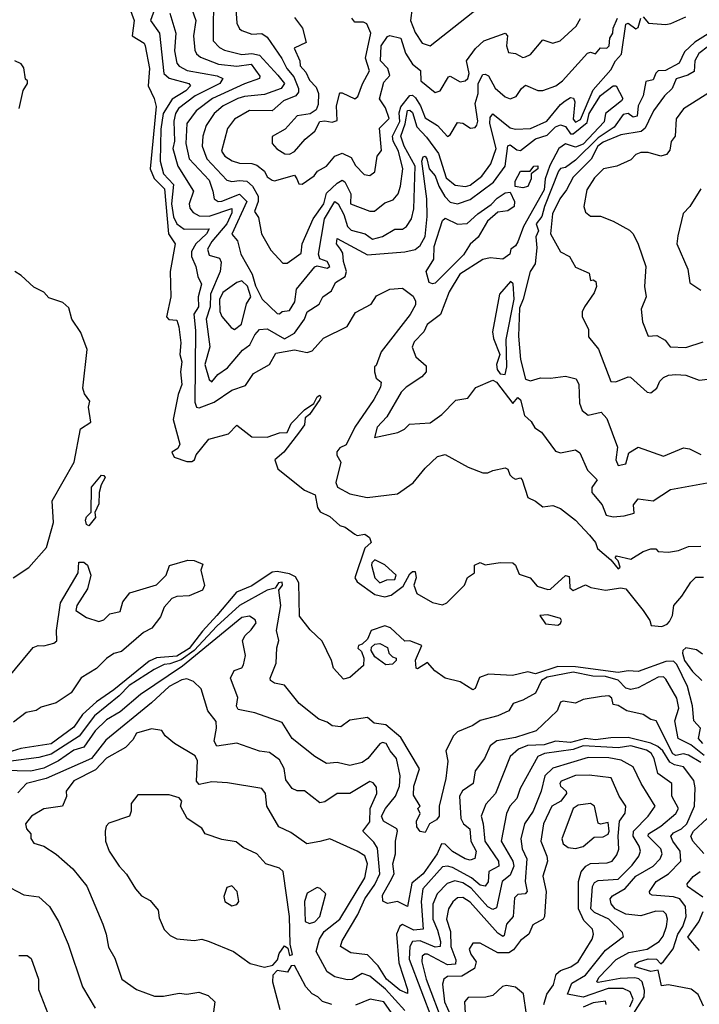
# Model space of a CAD drawing. Extents: x 1995148 to 2088947, y 769131 to 906009.
# Tile 179 of 256: x 2025369 to 2028078, y 803735 to 807659. Entities that reach past the tile are written whole.
import ezdxf

# ---------------------------------------------------------------- set-up
doc = ezdxf.new("R2010")
doc.units = 0

msp = doc.modelspace()

# ---------------------------------------------------------------- linework, layer by layer
at = {"layer": '0CON05XD'}
for points in [[(2026222.2, 807815), (2026234.6, 807645), (2026245, 807622), (2026255, 807615.7), (2026295, 807601.8), (2026335, 807604.4), (2026355, 807588.6), (2026414, 807504), (2026433.6, 807465), (2026461.7, 807431.7), (2026480.8, 807385), (2026480, 807370), (2026470, 807355), (2026420.5, 807335), (2026375, 807295.6), (2026285, 807296.9), (2026225, 807262.2), (2026197.1, 807225), (2026173.8, 807135), (2026186.7, 807115), (2026216, 807096), (2026245, 807087.1), (2026295, 807086), (2026315, 807079.6), (2026345.3, 807055.3), (2026355, 807032.9), (2026375, 807020), (2026385, 807017.1), (2026465, 807038.8), (2026473.3, 807025), (2026482.5, 807005), (2026495, 807003.3), (2026543.4, 807036.6), (2026555.8, 807055), (2026592.5, 807075), (2026625.6, 807115), (2026655, 807126.4), (2026690, 807110), (2026708.3, 807078.3), (2026741.8, 807041.8), (2026765, 807037.5), (2026785, 807053.1), (2026794, 807115), (2026812, 807138), (2026803.1, 807226.9), (2026842, 807265), (2026827.1, 807307.1), (2026803.1, 807343.1), (2026820.6, 807409.4), (2026844, 807436), (2026836.7, 807465), (2026808, 807495), (2026810, 807555), (2026835, 807592), (2026845, 807595.8), (2026888.5, 807585), (2026907.5, 807525), (2026935, 807481.4), (2026966.7, 807456.7), (2026968.6, 807415), (2027025, 807368.6), (2027045.8, 807375), (2027078.3, 807431.7), (2027085, 807433.8), (2027125, 807411.5), (2027145, 807415.5), (2027155, 807424.5), (2027161.5, 807445), (2027150, 807495), (2027185.5, 807544.5), (2027220, 807575), (2027305, 807605.8), (2027313.3, 807595), (2027310, 807555), (2027318.3, 807528.3), (2027345, 807524), (2027375, 807508), (2027385, 807510.8), (2027405, 807520.6), (2027455, 807578.6), (2027495, 807565.7), (2027523.8, 807575), (2027586.9, 807633.1), (2027605, 807664)], [(2026141.5, 807775), (2026140, 807575), (2026165, 807547.5), (2026185, 807537.3), (2026255, 807520.2), (2026295, 807524), (2026325, 807517.5), (2026397.7, 807437.7), (2026425.3, 807405), (2026411.4, 807385), (2026345, 807360.5), (2026265, 807353.4), (2026239.2, 807345), (2026180, 807315), (2026145, 807285.6), (2026112.7, 807237.3), (2026099.2, 807195), (2026096.8, 807155), (2026115.7, 807105), (2026195, 807020), (2026215, 807013.9), (2026245, 807018.6), (2026275, 807015.3), (2026296.7, 806995), (2026319.4, 806955), (2026320, 806935), (2026304.5, 806894.5), (2026320.8, 806870.8), (2026333.1, 806805), (2026370.2, 806740.2), (2026418.3, 806688.3), (2026435, 806688.8), (2026491.2, 806728.8), (2026495.6, 806765), (2026539.4, 806865), (2026581.5, 806925), (2026592.8, 806967.2), (2026635, 807008), (2026655, 807018.9), (2026665, 807013.3), (2026689.3, 806965), (2026688.4, 806925), (2026765, 806895.4), (2026783.8, 806896.2), (2026825, 806929.2), (2026858.5, 806941.5), (2026877.5, 806965), (2026887.5, 806995), (2026897.1, 807065), (2026878.6, 807135), (2026858.4, 807175), (2026854.8, 807195), (2026885, 807253.5), (2026882.3, 807287.7), (2026887.9, 807312.1), (2026925, 807357.3), (2026935, 807358.7), (2026947, 807347), (2026967.1, 807315), (2026985, 807267.8), (2027035, 807237.1), (2027075, 807193.3), (2027085, 807200), (2027115, 807249.2), (2027135, 807247.1), (2027166.8, 807226.8), (2027185, 807228.6), (2027192, 807238), (2027195.8, 807255), (2027185.4, 807325), (2027197.2, 807365), (2027197.2, 807405), (2027215, 807440), (2027225, 807442.2), (2027238, 807435), (2027265, 807386), (2027305, 807352), (2027325, 807343.8), (2027347.8, 807352.2), (2027369.2, 807385), (2027385, 807398), (2027435, 807376.7), (2027455, 807376.2), (2027506.7, 807395), (2027532.5, 807415), (2027633.3, 807525), (2027645, 807528.8), (2027665, 807523.3), (2027685, 807546.2), (2027710, 807545), (2027718.6, 807555), (2027722, 807585), (2027734.2, 807605), (2027735.3, 807625), (2027751.7, 807665)], [(2026934.2, 807705.8), (2026927.5, 807655), (2026945, 807607.5), (2026972.9, 807565), (2027005, 807554.6), (2027245, 807744.4)], [(2025806.3, 807706.3), (2025825.5, 807655.5), (2025817.5, 807595), (2025865, 807565.8), (2025869.4, 807555), (2025886.7, 807465), (2025880.8, 807395), (2025905.8, 807345), (2025912.6, 807312.6), (2025889.8, 807065), (2025905.7, 807025.7), (2025946.7, 806985), (2025961.7, 806805), (2025988.6, 806765), (2025969.5, 806655), (2025971.5, 806555), (2025954.1, 806474.1), (2025964, 806464), (2025995, 806460.8), (2026002.9, 806435), (2026011.5, 806371.5), (2026007.3, 806325), (2026015.5, 806295), (2026010, 806255), (2026015.4, 806205), (2026001.1, 806165), (2025980.4, 806065), (2026007.6, 805967.6), (2025999.4, 805950.6), (2025976.2, 805935), (2025985, 805916), (2026035, 805898), (2026055, 805898), (2026065.4, 805904.6), (2026072.5, 805925), (2026123.4, 805986.6), (2026201.4, 806008.6), (2026235, 806043.3), (2026295, 805996.2), (2026355, 805995.8), (2026405, 806012.5), (2026435, 806013.3), (2026450.7, 806049.3), (2026505, 806104), (2026541.2, 806128.8), (2026555, 806156.2), (2026565, 806162.5), (2026570, 806155), (2026566, 806145), (2026525, 806086.2), (2026507.1, 806072.9), (2026504.2, 806045), (2026485, 806016.2), (2026422.7, 805935), (2026385.6, 805905), (2026398.5, 805868.5), (2026459.6, 805819.6), (2026504.5, 805784.5), (2026546.8, 805765), (2026556.7, 805715), (2026567.1, 805697.1), (2026605, 805678.6), (2026645, 805642.9), (2026666.7, 805636.7), (2026705, 805608.6), (2026715, 805604), (2026745, 805608.8), (2026763.3, 805595), (2026770, 805575), (2026745, 805552.5), (2026704.5, 805435), (2026715, 805418.1), (2026785, 805367.8), (2026825, 805359.2), (2026850, 805365), (2026898.3, 805401.7), (2026925, 805450), (2026935, 805460), (2026945, 805460), (2026950, 805435), (2026940, 805405), (2026951.7, 805371.7), (2027015, 805336.7), (2027055, 805326.7), (2027072.5, 805335), (2027142.5, 805405), (2027153.6, 805436.4), (2027182.5, 805455), (2027182, 805485), (2027205, 805496), (2027225, 805486.7), (2027285, 805496.2), (2027335, 805493.8), (2027346.2, 805485), (2027359.7, 805449.7), (2027403.8, 805435), (2027431.8, 805401.8), (2027475, 805387.5), (2027485, 805390), (2027545, 805443.3), (2027559.4, 805439.4), (2027560.4, 805425), (2027561.8, 805395), (2027575, 805384.6), (2027625, 805406.7), (2027645.5, 805395.5), (2027705, 805385.3), (2027765, 805394.7), (2027785, 805390.3), (2027854.7, 805305), (2027881.5, 805265), (2027886, 805245), (2027928.9, 805241.1), (2027950.5, 805249.5), (2027959.6, 805260.4), (2027971.1, 805285), (2027976.4, 805325), (2028009, 805361), (2028045, 805416.9), (2028065, 805437.5), (2028095, 805437.5)], [(2025916.2, 807725), (2025891.2, 807655), (2025926.7, 807605), (2025944.1, 807445), (2025965, 807425.9), (2026043.3, 807405), (2026050, 807395), (2026031.8, 807375), (2025977.2, 807342.8), (2025941.2, 807285), (2025932.4, 807222.4), (2025928.8, 807095), (2025942.4, 807045), (2025982.5, 807002.5), (2025973.9, 806925), (2025982.7, 806872.7), (2025995, 806845.6), (2026025, 806823.9), (2026123.8, 806825), (2026113.5, 806805), (2026071.8, 806765), (2026053.4, 806735), (2026054.1, 806715), (2026071.8, 806675), (2026078.9, 806635), (2026094.5, 806604.5), (2026080, 806555), (2026082.5, 806515), (2026063.4, 806485), (2026070.2, 806420.2), (2026067.7, 806135), (2026074.5, 806114.5), (2026085, 806112.5), (2026145, 806134.3), (2026215, 806182.7), (2026269.3, 806200.8), (2026300.5, 806249.5), (2026364.7, 806285.3), (2026390.7, 806329.3), (2026465, 806343.3), (2026515, 806332), (2026535, 806338.8), (2026580.2, 806389.8), (2026675, 806436.2), (2026708.1, 806491.9), (2026770, 806525), (2026792.1, 806557.9), (2026844.5, 806585.5), (2026895, 806588.9), (2026937.1, 806557.1), (2026947.6, 806537.6), (2026947.3, 806522.7), (2026925.8, 806484.2), (2026809.5, 806335), (2026789.7, 806280.3), (2026784, 806275), (2026782.9, 806255), (2026790.8, 806230.8), (2026810, 806215), (2026807.5, 806195), (2026781.4, 806145), (2026705.4, 806034.6), (2026670, 805965), (2026645, 805952.3), (2026633.4, 805936.6), (2026633.2, 805923.3), (2026648.9, 805895), (2026630, 805815), (2026635.5, 805795.5), (2026685, 805770), (2026754.3, 805754.3), (2026875, 805769.4), (2026937.1, 805812.9), (2026985, 805872), (2027035, 805918.5), (2027065, 805925.8), (2027156.7, 805875), (2027215, 805852.5), (2027235, 805852.5), (2027255, 805862.5), (2027305, 805872.5), (2027315, 805867.5), (2027322.5, 805845), (2027333.9, 805833.9), (2027345, 805827.5), (2027365, 805832.5), (2027372.5, 805825), (2027394.3, 805754.3), (2027425, 805740.8), (2027455, 805717.1), (2027495, 805722.9), (2027525, 805711.2), (2027585, 805664.4), (2027640.5, 805605), (2027664.4, 805575), (2027672.2, 805552.2), (2027726.2, 805506.2), (2027755, 805470), (2027762.5, 805477.5), (2027755, 805502.5), (2027742.5, 805515), (2027748.3, 805521.7), (2027805, 805508.5), (2027855, 805539.2), (2027885, 805550), (2027905, 805550), (2027915, 805540), (2027955, 805537.5), (2027995, 805543.3), (2028035, 805560), (2028085, 805561.2)], [(2026053.5, 807705), (2026071.5, 807655), (2026062.5, 807595), (2026067.8, 807537.8), (2026073.4, 807523.4), (2026089.5, 807509.5), (2026161.8, 807481.8), (2026235, 807473.4), (2026292.1, 807482.1), (2026326.2, 807433.8), (2026325, 807424.4), (2026265, 807403.4), (2026138, 807345), (2026073.1, 807295), (2026035.4, 807245), (2026031.1, 807165), (2026044.3, 807104.3), (2026125, 807019.1), (2026139.1, 806975), (2026144.4, 806945), (2026160, 806935), (2026175, 806935.4), (2026245, 806963.8), (2026274.2, 806935), (2026214.7, 806804.7), (2026237.8, 806777.8), (2026250.7, 806725), (2026295.5, 806645), (2026308.7, 806598.7), (2026335.5, 806545), (2026395, 806488), (2026405, 806486.2), (2026415, 806495.8), (2026445, 806500), (2026465.8, 806535), (2026473.2, 806585), (2026545, 806674.4), (2026555, 806678), (2026595, 806668.6), (2026605.7, 806675), (2026595, 806695.7), (2026565, 806706.2), (2026560, 806725), (2026584, 806865), (2026625, 806934.2), (2026638.9, 806925), (2026661.9, 806881.9), (2026676.2, 806835), (2026690.1, 806820.1), (2026746, 806805), (2026775, 806784.4), (2026815, 806794.5), (2026864.2, 806824.2), (2026895, 806824.5), (2026910.6, 806835), (2026930.9, 806865), (2026940, 806905), (2026945.2, 807075), (2026901.4, 807155), (2026888.1, 807195), (2026906.1, 807243.9), (2026915, 807296.9), (2026925, 807298.7), (2026935, 807289.6), (2026952.1, 807232.1), (2026990.8, 807190.8), (2027038.5, 807125), (2027069, 807029), (2027105, 806999.7), (2027146.4, 806993.6), (2027165, 806999.2), (2027210.9, 807035), (2027247.2, 807085), (2027268, 807145), (2027243.1, 807245), (2027245, 807268.8), (2027255, 807284.3), (2027325, 807228.4), (2027345, 807222.7), (2027405, 807225.8), (2027470.3, 807255), (2027525, 807321.5), (2027543.9, 807336.1), (2027565, 807348.5), (2027576.6, 807346.6), (2027581.7, 807331.7), (2027575, 807262), (2027585, 807250.3), (2027605, 807261.6), (2027655, 807379.2), (2027725, 807459.3), (2027744.8, 807495), (2027768.8, 807521.2), (2027785, 807641.1), (2027795, 807644.6), (2027825, 807622.5), (2027835, 807628), (2027845.7, 807664.3)], [(2025968.2, 807685), (2025992, 807605), (2025986.7, 807535), (2025995, 807486.2), (2026005, 807473.8), (2026036.7, 807456.7), (2026156.2, 807435), (2026179.2, 807425), (2026167.1, 807405), (2026068.2, 807355), (2026001.6, 807305), (2025990.3, 807285), (2025984.2, 807255), (2025985.7, 807175), (2025980, 807145), (2025999, 807075), (2026061.8, 806975), (2026044.4, 806925), (2026047.6, 806907.6), (2026060.5, 806890.5), (2026085, 806877.3), (2026125, 806876.2), (2026215, 806906.9), (2026215, 806889.2), (2026194.8, 806845), (2026134.7, 806775), (2026117.5, 806745), (2026125, 806720), (2026165, 806708.1), (2026172.1, 806692.1), (2026168, 806655), (2026129.1, 806565), (2026128.7, 806515), (2026112.3, 806465), (2026126.8, 806355), (2026106.7, 806285), (2026124.8, 806224.7), (2026135, 806215.7), (2026158.9, 806245), (2026198.1, 806271.9), (2026257.5, 806342.5), (2026286.5, 806363.5), (2026306.5, 806403.5), (2026325, 806424.4), (2026355, 806426.5), (2026425, 806386.7), (2026465, 806409.6), (2026504.6, 806465), (2026514.6, 806495), (2026562.3, 806525), (2026578.2, 806555), (2026612, 806578), (2026628.3, 806611.7), (2026666.3, 806635), (2026671.9, 806655), (2026659.7, 806695), (2026657.9, 806727.9), (2026647.7, 806745), (2026631.8, 806765), (2026635, 806787.1), (2026755, 806721.2), (2026905, 806733.3), (2026945, 806742.5), (2026965, 806759.3), (2026985.6, 806795), (2026993.2, 806875), (2026991.8, 806945), (2026972.8, 807095), (2026977.4, 807112.6), (2026985, 807114.5), (2026992.5, 807105), (2027001.2, 807065), (2027025, 807036), (2027040.2, 806995), (2027064.2, 806954.2), (2027085, 806932.2), (2027115, 806924.5), (2027165, 806942), (2027258.5, 807011.5), (2027303.9, 807075), (2027315, 807156.2), (2027325, 807160.6), (2027350.4, 807140.4), (2027365, 807137.5), (2027425, 807183.9), (2027471.4, 807198.6), (2027505, 807231.8), (2027525, 807239.5), (2027545, 807232.6), (2027565, 807204.6), (2027575.5, 807204.5), (2027630.8, 807249.2), (2027639.1, 807285), (2027685, 807356.7), (2027735, 807395.8), (2027747.5, 807395), (2027774, 807345), (2027768.6, 807335), (2027705, 807285.4), (2027698.5, 807251.5), (2027615, 807162.2), (2027585, 807150.9), (2027545, 807163.8), (2027518.5, 807145), (2027482.2, 807077.8), (2027463.3, 807025), (2027459.3, 806980.7), (2027378.1, 806835), (2027355, 806774.2), (2027345, 806758), (2027326.7, 806745), (2027322.5, 806725), (2027295.3, 806704.7), (2027245, 806710), (2027215, 806703.3), (2027123.3, 806645), (2027080.6, 806575), (2027046, 806484), (2026993.9, 806443.9), (2026980, 806415), (2026941.1, 806375), (2026934.2, 806354.2), (2026948, 806315), (2026990, 806280), (2026990, 806255), (2026971.9, 806235), (2026909.6, 806195), (2026889.4, 806175), (2026833.1, 806076.9), (2026794.6, 806035), (2026783.6, 805993.6), (2026876.4, 806013.6), (2026903, 806027), (2026923, 806047), (2027005, 806052.5), (2027052.5, 806085), (2027107.7, 806142.3), (2027155, 806151.2), (2027187, 806193), (2027255, 806222.7), (2027270, 806215), (2027335, 806129.2), (2027355, 806153.8), (2027365, 806144.3), (2027381.9, 806081.9), (2027407.5, 806057.5), (2027422.9, 806032.9), (2027448.8, 806015), (2027505, 805938.8), (2027525, 805932.5), (2027584.2, 805944.2), (2027602.4, 805932.4), (2027633.3, 805863.3), (2027670.8, 805825), (2027650.5, 805795), (2027649.4, 805775), (2027656.4, 805766.4), (2027691.2, 805725), (2027707.5, 805685), (2027735, 805678), (2027778.3, 805681.7), (2027818.3, 805691.7), (2027816.2, 805725), (2027835, 805750), (2027895, 805742), (2027963.3, 805786.7), (2028124.4, 805815.6)], [(2026465, 807667.5), (2026496.7, 807625), (2026511.7, 807568.3), (2026463.3, 807545), (2026486.2, 807495), (2026487.1, 807475), (2026509.5, 807449.5), (2026525, 807417.5), (2026550.4, 807390.4), (2026560, 807365), (2026558.5, 807321.5), (2026550.6, 807299.4), (2026526.6, 807283.4), (2026475, 807275.6), (2026426.8, 807223.2), (2026376.1, 807193.9), (2026376.2, 807165), (2026394.4, 807144.4), (2026426.1, 807123.9), (2026445, 807122.5), (2026465, 807134), (2026506.7, 807183.3), (2026545.6, 807214.4), (2026565, 807253.3), (2026585, 807256.2), (2026615, 807250), (2026635, 807257.5), (2026632.5, 807315), (2026645, 807367.5), (2026655, 807368), (2026705, 807342.9), (2026717.7, 807352.3), (2026736.1, 807403.9), (2026763.1, 807455), (2026748.1, 807505), (2026768.6, 807605), (2026752.6, 807642.6), (2026739.2, 807649.2), (2026705, 807649.4), (2026693.1, 807665)], [(2027855, 807670.6), (2027875.4, 807645.4), (2027945, 807640.3), (2027965, 807643.1), (2028025, 807670.2)], [(2028134.5, 807615.5), (2028060.7, 807569.3), (2028019, 807531), (2027998.5, 807485), (2027943.9, 807456.1), (2027915, 807454.5), (2027904.7, 807445.3), (2027895, 807419.2), (2027865, 807412.9), (2027854.6, 807355), (2027834.6, 807315), (2027830, 807275), (2027815, 807270.5), (2027795, 807285.4), (2027775, 807280.4), (2027739.1, 807230.9), (2027675, 807187.7), (2027585, 807098.8), (2027545, 807070), (2027525, 807066), (2027517.5, 807055), (2027461.2, 806915), (2027450.9, 806875), (2027428, 806845), (2027437.8, 806817.8), (2027427, 806793), (2027430.5, 806749.5), (2027424.4, 806685.6), (2027404.1, 806655.9), (2027376.2, 806545), (2027361.3, 806508.7), (2027358, 806398), (2027365.2, 806305), (2027385, 806225.8), (2027405, 806220), (2027445, 806232), (2027485, 806230), (2027545, 806238), (2027588, 806228), (2027598.5, 806205), (2027600.3, 806130.3), (2027612, 806102), (2027635, 806082.5), (2027687.5, 806095), (2027709.1, 806069.1), (2027752, 805955), (2027745.8, 805905), (2027755, 805882.9), (2027785, 805888.5), (2027797.6, 805932.4), (2027835, 805955.6), (2027935, 805919.5), (2028015, 805953.3), (2028038.8, 805948.8), (2028085, 805925.7)], [(2028115, 807552.7), (2028076.4, 807523.6), (2028061, 807495), (2028057.6, 807452.4), (2028032.5, 807437.5), (2027986.6, 807423.4), (2027970.4, 807385), (2027940, 807355), (2027895.5, 807295), (2027876.1, 807253.9), (2027862.9, 807227.1), (2027846.2, 807213.8), (2027765, 807199.8), (2027695, 807171.3), (2027674.2, 807155), (2027647.1, 807102.9), (2027575, 807030.8), (2027549.1, 806980.9), (2027522.3, 806945), (2027492.5, 806885), (2027484.5, 806805), (2027525, 806734.2), (2027560.8, 806715), (2027585, 806673.3), (2027639.3, 806649.3), (2027645, 806620), (2027655, 806622.5), (2027666.2, 806616.2), (2027668.8, 806595), (2027659.5, 806570.5), (2027621.2, 806515), (2027612, 806495), (2027611.2, 806475), (2027636.7, 806425), (2027636.7, 806395), (2027676.4, 806346.4), (2027725, 806216.7), (2027745, 806215.7), (2027795, 806235.6), (2027804.2, 806234.2), (2027870, 806175), (2027885, 806172.5), (2027909.3, 806190.7), (2027921.2, 806218.8), (2027935, 806233.1), (2027955, 806242.9), (2027985, 806244.4), (2028025, 806241.8), (2028078.1, 806221.9), (2028135, 806228.9)], [(2025367.5, 807305), (2025383, 807377), (2025400, 807405), (2025400, 807415), (2025392.5, 807422.5), (2025385, 807467.5), (2025375, 807482.5), (2025350, 807495)], [(2028126.5, 807373.5), (2028015, 807304), (2027986.7, 807263.3), (2027982.1, 807195), (2027965.9, 807174.1), (2027961.5, 807138.5), (2027947.8, 807122.2), (2027925, 807114.4), (2027875, 807130), (2027845, 807129.2), (2027825, 807121.2), (2027805, 807100), (2027750, 807075), (2027696.7, 807065), (2027661.2, 807028.8), (2027629.5, 806980.5), (2027618, 806915), (2027625, 806891.2), (2027645, 806876.2), (2027685, 806876), (2027735, 806856.2), (2027799.7, 806819.7), (2027814.2, 806805), (2027834.2, 806764.2), (2027865.7, 806675.7), (2027860, 806595), (2027867.1, 806555), (2027846, 806505), (2027852, 806455), (2027875, 806397.5), (2027909.7, 806399.7), (2027942, 806382), (2027962.5, 806355), (2028025, 806352), (2028093.3, 806375)], [(2027375, 806988.8), (2027344.4, 806994.4), (2027344.6, 807015), (2027365, 807055.6), (2027404.2, 807055.8), (2027418.8, 807075), (2027435, 807076.7), (2027435, 807064), (2027407.5, 807045), (2027407.5, 807025), (2027395, 806994), (2027375, 806988.8)], [(2027015, 806605.7), (2027002.1, 806612.1), (2026988.9, 806655), (2027020.4, 806705), (2027021.5, 806755), (2027055, 806858.8), (2027065, 806867.5), (2027114.6, 806844.6), (2027153.1, 806846.9), (2027195, 806885.6), (2027248.1, 806921.9), (2027272, 806948), (2027305, 806968.5), (2027325, 806972), (2027342.2, 806935), (2027340, 806915), (2027315, 806897.1), (2027275, 806892), (2027233.5, 806856.5), (2027197.3, 806792.7), (2027165, 806764.3), (2027138.4, 806721.6), (2027025, 806608.9), (2027015, 806605.7)], [(2028084, 806985), (2028040, 806915), (2028014.1, 806885.9), (2027992.1, 806797.9), (2027989.2, 806765), (2028032.9, 806665), (2028040.5, 806610.5), (2028085, 806581.2)], [(2025541.7, 806531.7), (2025485, 806550), (2025465, 806572.5), (2025425, 806593.3), (2025375, 806640), (2025350, 806655)], [(2026225, 806424.7), (2026253.3, 806445), (2026273.9, 806526.1), (2026290.8, 806555), (2026277.1, 806597.1), (2026255, 806618.6), (2026235, 806611.2), (2026178.3, 806571.7), (2026165.9, 806544.1), (2026166.6, 806496.6), (2026175, 806476.7), (2026211.8, 806431.8), (2026225, 806424.7)], [(2027305, 806244.6), (2027311.2, 806275), (2027307.9, 806385), (2027340, 806545), (2027336.3, 806606.3), (2027325.8, 806615.8), (2027281.4, 806565), (2027254.3, 806415), (2027258.5, 806388.5), (2027283.1, 806325), (2027270.2, 806285), (2027272, 806265), (2027285, 806247.8), (2027305, 806244.6)], [(2025343.1, 805435), (2025405, 805475.3), (2025475.7, 805555), (2025503.8, 805655), (2025498.7, 805741.3), (2025586.3, 805895), (2025611.6, 806028.4), (2025652.7, 806055), (2025643.8, 806115), (2025649.3, 806139.3), (2025627.4, 806167.4), (2025620.7, 806190.7), (2025637.5, 806345), (2025612.7, 806412.7), (2025577.5, 806465), (2025565, 806510), (2025541.7, 806531.7)], [(2025645, 805642.5), (2025635, 805646.7), (2025631.2, 805665), (2025635, 805678.1), (2025653.8, 805696.2), (2025655, 805796), (2025695, 805843.3), (2025705, 805842.5), (2025710, 805835), (2025693.3, 805805), (2025686.2, 805775), (2025685, 805730), (2025668.8, 805695), (2025671.2, 805675), (2025645, 805642.5)], [(2025313.3, 805025), (2025423.2, 805156.8), (2025442.5, 805165), (2025465, 805163.2), (2025505, 805174.2), (2025516.9, 805183.1), (2025516.2, 805225), (2025531.5, 805335), (2025602.3, 805455), (2025605, 805497.5), (2025625, 805497.5), (2025640, 805485), (2025653.3, 805445), (2025639.5, 805390.5), (2025597.5, 805325), (2025593.3, 805305), (2025635, 805276.7), (2025685, 805260), (2025705, 805267.5), (2025728.3, 805291.7), (2025769.5, 805300.5), (2025780.5, 805339.5), (2025807.5, 805375), (2025915, 805406.7), (2025953.3, 805445), (2025966, 805484), (2026040, 805505), (2026065, 805503.8), (2026098.8, 805488.8), (2026091.1, 805465), (2026106, 805404), (2026097.5, 805385), (2026045, 805363.3), (2025995, 805360), (2025975, 805352.5), (2025945, 805317.5), (2025930.7, 805279.3), (2025895.9, 805234.1), (2025862.7, 805217.3), (2025775, 805141.2), (2025745, 805133.3), (2025715, 805113.8), (2025675, 805073.8), (2025614.3, 805035.7), (2025574, 804976), (2025515, 804936.7), (2025455, 804918.8), (2025434.1, 804905.9), (2025395, 804898), (2025345, 804860)], [(2026805, 805414.5), (2026833.2, 805426.8), (2026865, 805428.1), (2026869.7, 805445), (2026825, 805486.2), (2026785, 805506.2), (2026773.2, 805495), (2026772.2, 805485), (2026785.3, 805435), (2026805, 805414.5)], [(2028092.2, 804775), (2028074.5, 804795), (2028082.9, 804835), (2028056.9, 804865), (2028051.1, 804925), (2028031.3, 805001.3), (2027989.1, 805089.2), (2027975, 805102.7), (2027945, 805100.8), (2027835, 805060.9), (2027795, 805064.6), (2027755, 805057.5), (2027585, 805080.4), (2027515, 805081), (2027425, 805052.3), (2027395, 805060.4), (2027334.3, 805045.7), (2027238.6, 805051.4), (2027202.6, 805037.4), (2027185, 804993.3), (2027175, 804988.8), (2027125, 805020), (2027064.7, 805034.7), (2027023.8, 805063.8), (2026995, 805096.7), (2026955, 805072.5), (2026950, 805075), (2026947, 805107), (2026972.5, 805165), (2026925, 805183.3), (2026905, 805182.5), (2026847.5, 805235), (2026825, 805243.3), (2026770, 805225), (2026755, 805190), (2026735, 805170), (2026720, 805165), (2026717.5, 805155), (2026731.7, 805141.7), (2026741.2, 805115), (2026740, 805085), (2026685, 805038.1), (2026660.6, 805030.6), (2026620, 805075), (2026612, 805105), (2026575, 805182.5), (2026526.8, 805226.8), (2026485, 805282.5), (2026481.8, 805415), (2026468.7, 805438.7), (2026445, 805450), (2026395, 805459.4), (2026375, 805456.9), (2026295, 805402.8), (2026232.9, 805377.1), (2026155.5, 805284.5), (2026097.8, 805222.2), (2026045, 805152.4), (2025995, 805121.9), (2025915, 805116.2), (2025885, 805103), (2025745, 804987.8), (2025675, 804940.3), (2025619.5, 804890.5), (2025585, 804840), (2025495, 804773.3), (2025373.8, 804755), (2025305, 804733.5)], [(2026963, 804673), (2026888.1, 804798.1), (2026828.3, 804848.3), (2026782.5, 804855), (2026755, 804878), (2026685, 804868), (2026648.9, 804841.1), (2026615, 804845.5), (2026595, 804859.6), (2026561.2, 804871.2), (2026483.4, 804933.4), (2026425, 805006.9), (2026385, 805014.4), (2026369.2, 805025), (2026367.8, 805035), (2026392, 805095), (2026394.3, 805155.7), (2026401.9, 805185), (2026392.5, 805225), (2026410.5, 805325), (2026402, 805385), (2026416.2, 805405), (2026415, 805417.5), (2026400.6, 805415), (2026387.1, 805392.9), (2026355, 805385.7), (2026245, 805324.2), (2026155, 805242), (2026064.6, 805145), (2026012.7, 805107.3), (2025967.5, 805092.5), (2025945, 805089), (2025905, 805068.9), (2025805, 805005.2), (2025765.7, 804964.3), (2025667.4, 804885), (2025605.8, 804804.2), (2025495, 804731.9), (2025445, 804718.7), (2025325, 804702.5)], [(2027688.8, 804961.2), (2027615, 804949.2), (2027585, 804935.7), (2027535, 804943.5), (2027525, 804939.5), (2027512, 804905), (2027427.5, 804825), (2027345, 804798.1), (2027271.2, 804785), (2027244.4, 804765), (2027221.4, 804715), (2027184.4, 804665.6), (2027177.1, 804615), (2027134.6, 804585.4), (2027122.7, 804565), (2027127.5, 804475), (2027138.5, 804455), (2027162.9, 804435), (2027167.2, 804385), (2027188.5, 804345), (2027183.4, 804316.6), (2027165, 804310), (2027145, 804314.5), (2027095, 804344.6), (2027065, 804373.1), (2027050, 804375), (2027032.8, 804335), (2026978.1, 804255), (2026931.9, 804218.1), (2026915, 804124.4), (2026875, 804144.5), (2026835, 804136.7), (2026816.7, 804146.7), (2026815, 804170), (2026845.4, 804224.6), (2026861.8, 804255), (2026856.9, 804295), (2026867.3, 804335), (2026867.3, 804385), (2026875.8, 804425), (2026871.9, 804435), (2026820, 804465), (2026811.2, 804485), (2026827.3, 804515), (2026867.7, 804565), (2026883.3, 804605), (2026885.6, 804645.6), (2026871.5, 804715), (2026845.5, 804745), (2026830, 804775), (2026815, 804778.8), (2026805, 804773.8), (2026756.9, 804715), (2026735, 804699.2), (2026685, 804687.1), (2026635, 804698.8), (2026592.5, 804695), (2026545, 804723.3), (2026455.8, 804795), (2026415, 804857.5), (2026306.5, 804896.5), (2026239.4, 804909.4), (2026233.8, 804923.8), (2026238.1, 804958.1), (2026210, 805035), (2026223.8, 805065), (2026254.2, 805075.8), (2026261.7, 805088.3), (2026269.2, 805125), (2026257.1, 805185), (2026267.5, 805205), (2026292.1, 805227.9), (2026311.4, 805255), (2026307.4, 805267.4), (2026285, 805281.4), (2026255, 805276.5), (2026018, 805082), (2025850.6, 804969.4), (2025769, 804901), (2025715, 804869.1), (2025670, 804825), (2025625, 804760), (2025585, 804748), (2025524.3, 804705.7), (2025465, 804676.7), (2025413.8, 804663.8), (2025305, 804666.7)], [(2027515, 805246), (2027525, 805252.5), (2027529.6, 805265), (2027525, 805272.9), (2027475, 805287.8), (2027442.5, 805285), (2027465, 805251.2), (2027515, 805246)], [(2026828.3, 805088.3), (2026785, 805120), (2026770, 805145), (2026771.7, 805158.3), (2026785, 805170), (2026805, 805172.5), (2026835, 805157.5), (2026840, 805135), (2026855, 805120), (2026870, 805115), (2026870, 805105), (2026855, 805090), (2026828.3, 805088.3)], [(2028091, 805131), (2028067.1, 805147.1), (2028025, 805156), (2028012.4, 805145), (2028011.1, 805135), (2028019.6, 805105), (2028051.4, 805061.4), (2028088.3, 805025)], [(2027979.7, 804689.7), (2027960.3, 804700.3), (2027932.9, 804745), (2027912.6, 804762.6), (2027885, 804775.5), (2027795, 804797.8), (2027725, 804797.6), (2027665, 804789.7), (2027625, 804794.8), (2027565, 804778.4), (2027505, 804783.8), (2027460.4, 804769.6), (2027393.5, 804766.5), (2027358, 804752), (2027325, 804722.9), (2027266.5, 804575), (2027226.8, 804533.2), (2027208.2, 804485), (2027217.3, 804455), (2027223.5, 804385), (2027277.5, 804305), (2027279.5, 804285), (2027239.3, 804265), (2027236.6, 804223.4), (2027224.5, 804205.5), (2027205, 804210.3), (2027169.7, 804239.7), (2027095, 804280), (2027075, 804285.9), (2027055, 804282.7), (2026975.9, 804195), (2026968.9, 804145), (2026977.3, 804035), (2026940.4, 804030.4), (2026895, 804052.9), (2026885, 804046), (2026871.4, 804015), (2026880.5, 803900.5), (2026915.7, 803794.3), (2026915, 803778.8), (2026885, 803791.2), (2026831.6, 803835), (2026798.3, 803888.3), (2026755, 803932.1), (2026689.7, 803939.7), (2026648, 803965), (2026655, 803988.1), (2026717.3, 804092.7), (2026744.4, 804155), (2026785, 804212.1), (2026804.3, 804255), (2026795, 804357.5), (2026780.8, 804380.8), (2026737.1, 804425), (2026765, 804462), (2026765.8, 804515), (2026793.3, 804575), (2026790.9, 804600.9), (2026777.9, 804617.9), (2026765, 804622.5), (2026685, 804575.4), (2026635, 804575.6), (2026585, 804541.9), (2026565, 804538), (2026505, 804585.6), (2026475, 804586), (2026455.8, 804595.8), (2026430.2, 804630.2), (2026422.9, 804675), (2026405, 804710), (2026365, 804738.8), (2026325, 804744.2), (2026235, 804776), (2026154.5, 804764.5), (2026143.8, 804783.8), (2026153.8, 804835), (2026152.4, 804862.4), (2026118.6, 804905), (2026091.9, 804991.9), (2026061.4, 805021.4), (2026035, 805032.1), (2026015, 805028.2), (2025965, 805001.6), (2025895, 804936.1), (2025712.7, 804787.3), (2025655.5, 804715), (2025474.5, 804634.5), (2025396, 804615), (2025362.1, 804577.9)], [(2028097.1, 804727.1), (2028045, 804769.4), (2027993.6, 804795), (2027981.3, 804865), (2027996.2, 804915), (2027989.3, 804955), (2027945, 805030.6), (2027935, 805039.5), (2027915, 805038.9), (2027835, 804996.8), (2027805, 804989.6), (2027785, 804994.6), (2027755, 805026.8), (2027705, 805040.9), (2027653.3, 805043.3), (2027575, 805058.2), (2027471.3, 805038.7), (2027448.6, 805025), (2027425, 804974.6), (2027375, 804946.5), (2027335.9, 804934.1), (2027318.8, 804905), (2027275, 804884.5), (2027205, 804866.5), (2027175, 804845.8), (2027115, 804820.6), (2027098.1, 804805), (2027067.5, 804745), (2027075.5, 804704.5), (2027067.6, 804635), (2027041.4, 804525), (2027041.2, 804485), (2027030.3, 804469.7), (2027003.1, 804455), (2026985, 804420), (2026965, 804423.3), (2026951.8, 804441.8), (2026951.1, 804465), (2026965.4, 804495), (2026956.7, 804515), (2026965.6, 804525), (2026938.6, 804568.6), (2026940, 804605), (2026963, 804673)], [(2028085, 804699), (2028035, 804728.6), (2028015, 804732.8), (2027985, 804726.8), (2027973.1, 804733.1), (2027906.7, 804865), (2027885, 804870.6), (2027855, 804889.5), (2027790, 804905), (2027755, 804926.2), (2027735, 804930), (2027730, 804955), (2027717.5, 804965), (2027688.8, 804961.2)], [(2026905, 803710.8), (2026827.6, 803795), (2026765, 803847.8), (2026735, 803857.9), (2026695, 803833.8), (2026675, 803832.1), (2026625, 803844.3), (2026595, 803864.2), (2026550.7, 803945), (2026563.8, 803995), (2026583.3, 804025), (2026645, 804074.3), (2026745, 804238.6), (2026755.9, 804295), (2026745, 804326.4), (2026715, 804345.6), (2026605, 804394.3), (2026565.8, 804384.2), (2026514.2, 804374.2), (2026449.6, 804419.6), (2026402.2, 804442.2), (2026354.4, 804525), (2026349.2, 804575), (2026334.7, 804594.7), (2026197.9, 804617.9), (2026135, 804621.4), (2026085, 804611.4), (2026074, 804625), (2026077.4, 804705), (2026068.9, 804725), (2025985.6, 804775), (2025949.2, 804805), (2025936.1, 804826.1), (2025895, 804832.9), (2025835, 804815.8), (2025820.3, 804789.7), (2025791.3, 804758.7), (2025715, 804716.2), (2025671.1, 804668.9), (2025584.5, 804625.5), (2025554, 804585), (2025556.1, 804563.9), (2025540, 804525), (2025465.9, 804514.1), (2025416.7, 804485), (2025392.5, 804455), (2025396.7, 804435), (2025413.8, 804415), (2025413.8, 804396.2), (2025425, 804376.7), (2025465, 804366), (2025515, 804334), (2025581.2, 804275), (2025636.6, 804206.6), (2025700, 804055), (2025714.2, 804015), (2025723, 803963), (2025748.6, 803918.6), (2025776.7, 803835), (2025834.3, 803794.3), (2025907, 803767), (2025943, 803767), (2026005, 803780), (2026035, 803776), (2026083, 803783), (2026120.7, 803770.7), (2026146.7, 803745), (2026138.8, 803685)], [(2027807.8, 803685), (2027858.5, 803765), (2027860.4, 803790.4), (2027850.4, 803825), (2027837.2, 803837.2), (2027821, 803841), (2027762.6, 803837.4), (2027675, 803822), (2027669.4, 803825), (2027677.8, 803842.2), (2027746.3, 803913.7), (2027797.8, 803942.2), (2027870.5, 803955), (2027918.1, 803985), (2027933.7, 804006.3), (2027948, 804045), (2027951.2, 804075), (2027946.7, 804095), (2027936, 804105), (2027905, 804106.1), (2027845, 804088.2), (2027785, 804094.7), (2027743.3, 804115), (2027727.1, 804135), (2027723.1, 804155), (2027732, 804168), (2027783.4, 804196.6), (2027824.8, 804245.2), (2027895, 804286), (2027922.7, 804315), (2027930.4, 804335), (2027924.6, 804355), (2027874.6, 804405), (2027875.5, 804415), (2027925, 804445.3), (2027985, 804495.5), (2027995.9, 804515), (2027969.1, 804565), (2027969.2, 804615), (2027913.5, 804655), (2027898.2, 804715), (2027886.1, 804736.1), (2027867.6, 804747.6), (2027805, 804765.4), (2027755, 804757.2), (2027709.6, 804760.4), (2027615, 804765.7), (2027575, 804750.2), (2027461.2, 804735), (2027435, 804722.2), (2027364.6, 804595), (2027350.4, 804555), (2027322.9, 804525), (2027309.6, 804495), (2027288.2, 804385), (2027334.8, 804305), (2027338.8, 804285), (2027325, 804250), (2027292.7, 804225), (2027270.5, 804119.5), (2027255, 804113.3), (2027235, 804124.1), (2027168.3, 804198.3), (2027135, 804219.8), (2027103.3, 804226.7), (2027073.3, 804216.7), (2027033.1, 804175), (2027015.7, 804134.3), (2027015.7, 804075), (2027035, 804030.8), (2027046.5, 803985), (2027044.7, 803965.3), (2027025, 803962.9), (2026965, 803988.5), (2026935, 803985.9), (2026924, 803966), (2026921.1, 803915), (2027015, 803670.8)], [(2027801.5, 803725), (2027814.5, 803755.5), (2027802.5, 803785), (2027775, 803797.5), (2027715, 803798.4), (2027615, 803763.5), (2027553.3, 803775), (2027570.2, 803819.7), (2027625, 803851.8), (2027705, 803951.2), (2027776.2, 804005), (2027771.7, 804021.7), (2027717.3, 804075), (2027660.5, 804100.5), (2027645.3, 804115), (2027652.8, 804205), (2027660.1, 804219.9), (2027675, 804228.7), (2027755, 804233.2), (2027810.9, 804289.1), (2027837.3, 804325), (2027843.8, 804345), (2027839.2, 804365), (2027815.2, 804405), (2027815.7, 804425), (2027873.9, 804485), (2027902.2, 804525), (2027846.2, 804615), (2027815, 804681.4), (2027767.4, 804707.4), (2027717.9, 804717.9), (2027635, 804718.5), (2027494.3, 804675.7), (2027462.2, 804645), (2027447.3, 804585), (2027415.6, 804505), (2027381.5, 804455), (2027367.5, 804395), (2027371.8, 804355), (2027391.2, 804315), (2027384, 804225), (2027391.5, 804185), (2027384.6, 804175.4), (2027355, 804172.2), (2027341.1, 804158.9), (2027335.9, 804085), (2027310.3, 804055), (2027300.7, 804009.3), (2027295, 804005.6), (2027275, 804018.5), (2027165, 804142.7), (2027135, 804160.5), (2027115, 804159.5), (2027096.4, 804143.7), (2027079.1, 804115), (2027070.8, 804075), (2027087.1, 804025), (2027088.3, 803965), (2027107.8, 803912.2), (2027106.4, 803895), (2027075, 803892.2), (2026995, 803934.6), (2026984.7, 803935.3), (2026973.5, 803926.5), (2026972.5, 803905), (2026989, 803835), (2027059.8, 803649.8)], [(2028095, 803727.5), (2028073.6, 803773.6), (2028046.1, 803796.1), (2027955, 803812.5), (2027928.3, 803808.3), (2027915, 803871.2), (2027885, 803865.3), (2027822.5, 803885), (2027822.5, 803895), (2027835.3, 803904.7), (2027875, 803917), (2027908, 803915), (2027925, 803896.7), (2027935, 803905.8), (2027974.4, 803955.6), (2027992.8, 804015), (2028012.9, 804045), (2028025.4, 804085), (2028022.9, 804125), (2028001.1, 804155), (2027975, 804163.5), (2027890.4, 804170.4), (2027881.2, 804175), (2027880, 804185), (2027905.8, 804225), (2027955, 804254.6), (2028004.4, 804305), (2028002.7, 804345), (2027972.3, 804385), (2027965.5, 804405), (2027975, 804418.9), (2028007.3, 804435), (2028028.8, 804455), (2028059.7, 804525), (2028062.1, 804597.9), (2028057.2, 804627.2), (2028015, 804681.2), (2027979.7, 804689.7)], [(2027457.9, 803735), (2027470, 803775), (2027496.7, 803813.3), (2027507.3, 803855), (2027525, 803870.3), (2027565.7, 803885), (2027595.9, 803904.1), (2027651.8, 803995), (2027656.4, 804015), (2027652.7, 804035), (2027618.5, 804068.5), (2027596.5, 804115), (2027596.5, 804225), (2027607.4, 804262.6), (2027625.6, 804285), (2027644.2, 804295.8), (2027711.5, 804298.5), (2027731.2, 804305), (2027749.8, 804330.2), (2027757.2, 804352.8), (2027754.8, 804404.8), (2027760.8, 804465), (2027782.6, 804497.4), (2027785.4, 804525.4), (2027758.6, 804565), (2027727.5, 804637.5), (2027638.7, 804648.7), (2027585, 804647.5), (2027528.1, 804625), (2027521.8, 804615), (2027524.5, 804605), (2027547.1, 804585), (2027549.2, 804575), (2027526.7, 804545), (2027490, 804525), (2027457.5, 804455), (2027446.2, 804385), (2027470.4, 804325), (2027472.7, 804305), (2027454.7, 804245.3), (2027467.5, 804185), (2027461.4, 804085), (2027456.2, 804075), (2027415, 804051.2), (2027398.8, 804015), (2027365, 803989.2), (2027338, 803952), (2027319.6, 803940.4), (2027275, 803940), (2027205, 803978.6), (2027175, 803978.8), (2027161.4, 803955), (2027167.5, 803935), (2027188.9, 803905), (2027182, 803878), (2027132.3, 803847.7), (2027074.7, 803845.3), (2027059.4, 803835), (2027054.7, 803815), (2027062.8, 803745), (2027099, 803665)], [(2026345, 803882.5), (2026378.3, 803891.7), (2026397, 803913), (2026403, 803937), (2026425, 803967.5), (2026438.3, 803958.3), (2026445, 803930), (2026456.1, 803933.9), (2026447.5, 803975), (2026444.4, 804085), (2026419.2, 804265), (2026405, 804277.7), (2026350, 804295), (2026314.2, 804334.2), (2026260.3, 804360.3), (2026232, 804382), (2026175, 804392.4), (2026108.8, 804415), (2026095, 804436.7), (2026036.7, 804475), (2026010, 804525), (2026015.5, 804545), (2026005, 804558.6), (2025965, 804570), (2025840.5, 804569.5), (2025814.1, 804535.9), (2025813.8, 804505), (2025806.7, 804485), (2025725, 804457.1), (2025714.2, 804445), (2025709.2, 804425), (2025710.8, 804385), (2025725.8, 804345), (2025766.2, 804285), (2025795, 804253.8), (2025831.2, 804195), (2025855, 804167.5), (2025889.3, 804149.3), (2025920.7, 804110.7), (2025925, 804080), (2025945, 804033.3), (2025969.5, 804009.5), (2025995, 803996.2), (2026065, 803990), (2026095, 803994.2), (2026125, 803985.8), (2026221.2, 803945), (2026288.3, 803898.3), (2026345, 803882.5)], [(2027585, 804355.4), (2027615, 804363.8), (2027658.8, 804401.2), (2027695, 804402.3), (2027715, 804413.8), (2027718.5, 804425), (2027715, 804459.2), (2027685, 804452.5), (2027675, 804457.5), (2027660, 804525), (2027645, 804535.5), (2027595, 804529), (2027575, 804515.7), (2027530, 804395), (2027535.3, 804375.3), (2027555, 804360), (2027585, 804355.4)], [(2028096.6, 804336.6), (2028052.1, 804385), (2028044.6, 804405), (2028054.7, 804425), (2028110.3, 804475)], [(2028092.6, 804162.6), (2028031.9, 804205), (2028029.4, 804215), (2028054.4, 804245), (2028081.8, 804265)], [(2025305, 804213.8), (2025385, 804172), (2025445, 804164), (2025488, 804125), (2025524.2, 804065), (2025562.9, 803975), (2025619.2, 803805), (2025670.2, 803720.2)], [(2026215, 804127.5), (2026235, 804133.3), (2026242.5, 804145), (2026236.7, 804185), (2026215, 804206.7), (2026195, 804200), (2026183.3, 804165), (2026187.5, 804145), (2026215, 804127.5)], [(2026525, 804057.1), (2026545, 804064.4), (2026566, 804085), (2026590, 804175), (2026567.3, 804197.3), (2026555, 804200.8), (2026515, 804177.5), (2026504.5, 804145), (2026507.5, 804065), (2026525, 804057.1)], [(2028079.2, 803949.2), (2028033.2, 804003.2), (2028076.2, 804063.8), (2028093.1, 804105)], [(2025365, 803930), (2025399.3, 803929.3), (2025415, 803917.5), (2025443.8, 803835), (2025444.2, 803794.2), (2025490.8, 803675)], [(2026613.3, 803735), (2026576, 803746), (2026557.5, 803765), (2026535, 803776.7), (2026510, 803805), (2026465, 803890), (2026451.7, 803888.3), (2026437, 803863), (2026395, 803870), (2026378.3, 803851.7), (2026377.5, 803825), (2026406.7, 803715)], [(2027389.3, 803695), (2027377.3, 803777.3), (2027345, 803803.8), (2027309.5, 803810.5), (2027294.4, 803805.6), (2027255, 803770), (2027227, 803763), (2027157.1, 803762.9), (2027142.9, 803745), (2027153.2, 803565)], [(2026851.6, 803701.6), (2026820.5, 803745), (2026766.7, 803755), (2026707.8, 803732.2)], [(2027706.9, 803735), (2027705, 803747.1), (2027655, 803741.2), (2027615, 803723.1)]]:
    msp.add_lwpolyline(points, dxfattribs=at)

doc.saveas('drawing.dxf')
